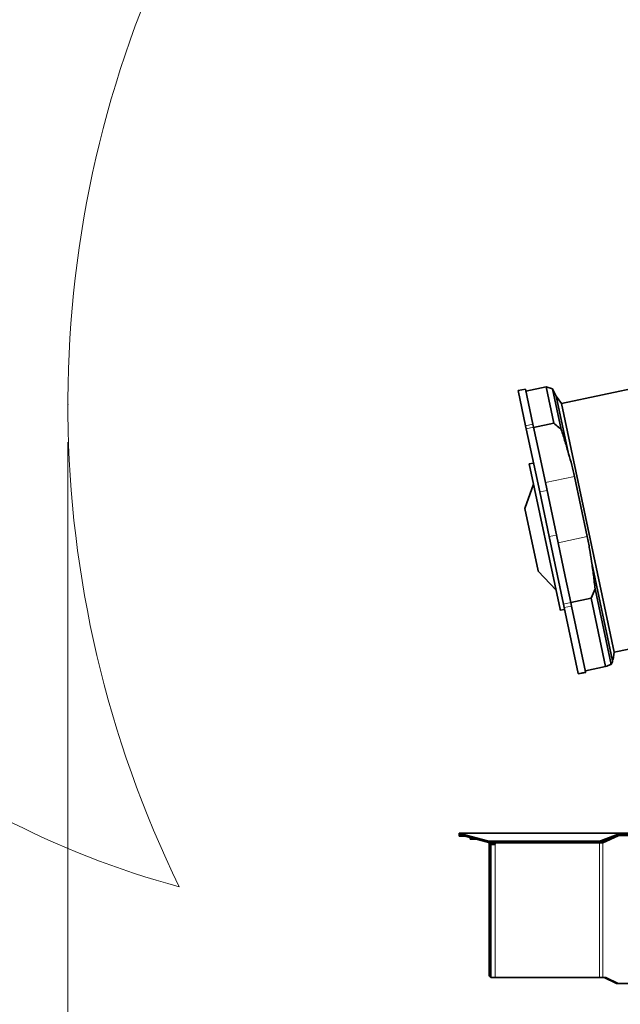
# Model space of a CAD drawing. Header units: millimetres. Extents: x 0 to 14900, y 0 to 10500.
# Tile 4 of 56: x 2214 to 3017, y 4523 to 5839. Entities that reach past the tile are written whole.
import ezdxf

# ---------------------------------------------------------------- set-up
doc = ezdxf.new("R2010")
doc.units = ezdxf.units.MM
doc.header["$LTSCALE"] = 25
doc.header["$PDSIZE"] = -1
doc.styles.add('SLDTEXTSTYLE0', font='TXT', dxfattribs={"width": 0.605})
doc.dimstyles.new('SLDDIMSTYLE0', dxfattribs={"dimtxt": 87.5, "dimasz": 87.5, "dimexe": 0, "dimexo": 0.0625, "dimgap": 21.875, "dimtad": 1, "dimdec": 0, "dimrnd": 1e-09, "dimzin": 12, "dimdsep": 46, "dimtxsty": 'SLDTEXTSTYLE0', "dimsah": 1, "dimcen": 0.09, "dimadec": 0, "dimazin": 3, "dimtfac": 1, "dimtofl": 0, "dimtmove": 0, "dimatfit": 3, "dimfxl": 1, "dimfrac": 2, "dimtolj": 1, "dimtzin": 12, "dimarcsym": 0})

# ---------------------------------------------------------------- blocks, each defined once
blk = doc.blocks.new('_D_1')
at = {"color": 7, "linetype": 'Continuous', "lineweight": 0}
for p, q in [((2278.9, 5274.3), (2278.9, 3956.8)), ((3428.9, 4503.3), (3428.9, 3956.8)), ((2278.9, 3994.3), (3428.9, 3994.3))]:
    blk.add_line(p, q, dxfattribs=at)
at = {"color": 7, "linetype": 'Continuous', "lineweight": 18}
for points in [[(2278.9, 3994.3), (2366.4, 3981.8), (2366.4, 4006.8)], [(3428.9, 3994.3), (3341.4, 4006.8), (3341.4, 3981.8)]]:
    blk.add_solid(points, dxfattribs=at)
at = {"color": 7, "linetype": 'Continuous', "lineweight": 18, "insert": (2720.2, 4107.1), "char_height": 87.5, "attachment_point": 1, "style": 'SLDTEXTSTYLE0'}
blk.add_mtext('1150', dxfattribs=at)
blk = doc.blocks.new('_D_2')
at = {"color": 7, "linetype": 'Continuous', "lineweight": 0}
for p, q in [((1569.4, 5749.7), (1569.4, 3706.8)), ((3428.9, 4045.5), (3428.9, 3706.8)), ((1569.4, 3744.3), (3428.9, 3744.3))]:
    blk.add_line(p, q, dxfattribs=at)
at = {"color": 7, "linetype": 'Continuous', "lineweight": 18}
for points in [[(1569.4, 3744.3), (1656.9, 3731.8), (1656.9, 3756.8)], [(3428.9, 3744.3), (3341.4, 3756.8), (3341.4, 3731.8)]]:
    blk.add_solid(points, dxfattribs=at)
at = {"color": 7, "linetype": 'Continuous', "lineweight": 18, "insert": (2365.5, 3857.1), "char_height": 87.5, "attachment_point": 1, "style": 'SLDTEXTSTYLE0'}
blk.add_mtext('1859', dxfattribs=at)

msp = doc.modelspace()

# ---------------------------------------------------------------- linework, layer by layer
at = {"color": 7, "linetype": 'Continuous', "lineweight": 35}
for p, q in [((3106.0217527, 5361.4146968), (2938.3773996, 5325.7786242)), ((2890.334099, 5345.21404), (2880.5526487, 5343.1348022)), ((2900.2980499, 5298.340185), (2890.334099, 5345.21404)), ((2917.9634801, 5348.0201732), (2890.9578703, 5342.2796049)), ((2926.5775638, 5345.3417756), (2917.9634801, 5348.0201732)), ((2928.2931619, 5299.425794), (2917.9634801, 5348.0201732)), ((2931.5928948, 5335.7961348), (2926.5775638, 5345.3417756)), ((2926.5775638, 5345.3417756), (2938.121207, 5291.0365041)), ((2890.5165996, 5296.2609472), (2880.5526487, 5343.1348022)), ((2938.3773996, 5325.7786242), (2931.5928948, 5335.7961348)), ((2931.5928948, 5335.7961348), (2948.0150849, 5258.5404992)), ((2938.3773996, 5325.7786242), (3009.0714844, 4993.2093135)), ((2891.3770475, 5292.2131039), (2890.5165996, 5296.2609472)), ((2901.1584978, 5294.2923417), (2900.2980499, 5298.340185)), ((2908.0998641, 5261.637765), (2901.1584978, 5294.2923417)), ((2928.2931619, 5299.425794), (2901.2875522, 5293.6852256)), ((2909.3629266, 5207.601337), (2891.3770475, 5292.2131039)), ((2916.9273354, 5220.1103017), (2908.0998641, 5261.637765)), ((2901.1371028, 5246.2984441), (2895.2682326, 5245.0509014)), ((2936.5371054, 5050.9079172), (2895.2682326, 5245.0509014)), ((2955.7621556, 5228.3653991), (2972.833182, 5148.0574146)), ((2900.9636617, 5218.2576421), (2889.558227, 5185.3425484)), ((2933.9983617, 5139.8023171), (2916.9273354, 5220.1103017)), ((2922.0589503, 5147.874871), (2909.3629266, 5207.601337)), ((2907.2146261, 5102.2807691), (2889.558227, 5185.3425484)), ((2941.2239432, 5057.7161472), (2922.0589503, 5147.874871)), ((2943.6089669, 5094.5907222), (2933.9983617, 5139.8023171)), ((2978.6041191, 5114.6391524), (3006.8401442, 4981.8071704)), ((2907.3497729, 5101.6449921), (2907.2146261, 5102.2807691)), ((2907.3497729, 5101.6449921), (2931.1575592, 5076.2151544)), ((2951.0053935, 5059.795385), (2943.6089669, 5094.5907222)), ((2983.4080311, 5077.9916944), (2978.0312466, 5065.440722)), ((2983.4080311, 5077.9916944), (3004.8461602, 4977.1393551)), ((2942.2370245, 5052.9502639), (2941.2239432, 5057.7161472)), ((2952.0184749, 5055.0295017), (2951.0053935, 5059.795385)), ((2978.0312466, 5065.440722), (2951.0256368, 5059.7001536)), ((2997.4106168, 4974.2734935), (2978.0312466, 5065.440722)), ((2936.8529884, 5049.4218951), (2936.5371054, 5050.9079172)), ((2936.8529884, 5049.4218951), (2942.7218586, 5050.6694378)), ((2960.9587608, 4964.8767719), (2942.2370245, 5052.9502639)), ((2970.7402111, 4966.9560097), (2952.0184749, 5055.0295017)), ((3009.0714844, 4993.2093135), (3094.3126876, 5011.3289916)), ((3007.3378015, 4983.4833329), (3009.0714844, 4993.2093135)), ((3006.8401442, 4981.8071704), (3007.2938376, 4983.4911696)), ((2961.0767282, 4964.3218125), (2960.9587608, 4964.8767719)), ((2961.0767282, 4964.3218125), (2970.8581785, 4966.4010503)), ((2997.4106168, 4974.2734935), (2970.405007, 4968.5329252)), ((2970.8581785, 4966.4010503), (2970.7402111, 4966.9560097)), ((2801.8889757, 4749.2675931), (2801.8889757, 4751.2675931)), ((2801.8889757, 4751.2675931), (2804.6969723, 4751.2675931)), ((2804.6969723, 4749.2675931), (2801.8889757, 4749.2675931)), ((2801.8889757, 4747.2675931), (2801.8889757, 4749.2675931)), ((2809.6492352, 4747.2675931), (2801.8889757, 4747.2675931)), ((2804.6969723, 4751.2675931), (2805.5458632, 4750.8928243)), ((2804.6969723, 4751.2675931), (3016.8889757, 4751.2675931)), ((2804.6969723, 4751.2675931), (2804.6969723, 4749.2675931)), ((2804.6969723, 4749.2675931), (2805.5458632, 4749.0802087)), ((2805.5458632, 4749.0802087), (2805.5458632, 4750.8928243)), ((2811.2889969, 4748.5973208), (2839.4569486, 4741.1571391)), ((2811.2889969, 4746.7847052), (2839.4569486, 4739.3445235)), ((2816.3639757, 4745.4442185), (2816.3639757, 4743.1875931)), ((2824.9073847, 4743.1875931), (2816.3639757, 4743.1875931)), ((2844.756938, 4740.5147521), (2985.4472263, 4740.5147521)), ((3005.3454058, 4744.8461493), (2991.3901807, 4738.2675931)), ((2992.1626556, 4741.6094786), (3016.3997497, 4750.8928243)), ((2992.1626556, 4739.7968631), (3016.3997497, 4749.0802087)), ((3014.1804087, 4748.0110096), (2993.5115011, 4738.2675931)), ((3014.2781612, 4748.2675931), (3015.2984427, 4748.2675931)), ((3042.1302961, 4748.2675931), (3015.2984427, 4748.2675931)), ((3016.3997497, 4749.0802087), (3016.3997497, 4750.8928243)), ((3016.3997497, 4749.0802087), (3016.8889757, 4749.2675931)), ((3016.8889757, 4751.2675931), (3016.8889757, 4749.2675931)), ((3016.8889757, 4751.2675931), (3050.9600435, 4751.2675931)), ((3016.8889757, 4749.2675931), (3050.9600435, 4749.2675931)), ((2841.8889757, 4738.3717544), (2841.8889757, 4738.8796717)), ((2841.8889757, 4738.3717544), (2841.8889757, 4562.2675931)), ((2843.8889757, 4738.7180858), (2843.8889757, 4738.3717544)), ((2843.8889757, 4738.3717544), (2843.8889757, 4562.2675931)), ((2843.8889757, 4736.2675931), (2848.8889757, 4736.2675931)), ((2844.756938, 4738.7021366), (2985.4472263, 4738.7021366)), ((2846.8889757, 4738.7021366), (2846.8889757, 4736.2675931)), ((2989.2688604, 4738.2675931), (2850.8889757, 4738.2675931)), ((2989.2688604, 4738.2675931), (2993.5115011, 4738.2675931)), ((2843.8889757, 4558.8034915), (2843.8889757, 4558.2675931)), ((2849.8889757, 4558.2675931), (2843.8889757, 4558.2675931)), ((2843.9010977, 4562.047727), (2843.9010977, 4558.7965211)), ((2989.2688604, 4558.2675931), (2849.8889757, 4558.2675931)), ((2993.5115011, 4558.2675931), (2989.2688604, 4558.2675931)), ((2997.7541417, 4558.2675931), (2993.5115011, 4558.2675931)), ((2995.6328214, 4558.2675931), (3012.0590883, 4550.5241766)), ((2997.7541417, 4558.2675931), (3014.1804087, 4550.5241766)), ((3015.2984427, 4550.2675931), (3013.1771223, 4550.2675931)), ((3015.2984427, 4550.2675931), (3042.1302961, 4550.2675931))]:
    msp.add_line(p, q, dxfattribs=at)
at = {"color": 8, "linetype": 'Continuous', "lineweight": 18}
for p, q in [((2890.5165996, 5296.2609472), (2900.2980499, 5298.340185)), ((2891.3770475, 5292.2131039), (2901.1584978, 5294.2923417)), ((2955.7621556, 5228.3653991), (2916.9273354, 5220.1103017)), ((2909.3629266, 5207.601337), (2919.144377, 5209.6805748)), ((2922.0589503, 5147.874871), (2931.8404007, 5149.9541088)), ((2972.833182, 5148.0574146), (2933.9983617, 5139.8023171)), ((2941.2239432, 5057.7161472), (2951.0053935, 5059.795385)), ((2942.2370245, 5052.9502639), (2952.0184749, 5055.0295017)), ((2960.9587608, 4964.8767719), (2970.7402111, 4966.9560097)), ((2805.5458632, 4750.8928243), (3016.3997497, 4750.8928243)), ((2811.2889969, 4748.5973208), (2811.2889969, 4746.7847052)), ((2839.4569486, 4739.3445235), (2839.4569486, 4741.1571391)), ((2844.756938, 4740.5147521), (2844.756938, 4738.7021366)), ((2985.4472263, 4738.7021366), (2985.4472263, 4740.5147521)), ((2991.3901807, 4739.5294253), (2991.3901807, 4738.2675931)), ((2992.1626556, 4741.6094786), (2992.1626556, 4739.7968631)), ((3014.1804087, 4748.0110096), (3013.6082692, 4748.0110096)), ((2843.8889757, 4738.3717544), (2841.8889757, 4738.3717544)), ((2849.8889757, 4738.7021366), (2849.8889757, 4737.2675931)), ((2849.8889757, 4737.2675931), (2849.8889757, 4558.2675931)), ((2989.2688604, 4739.022926), (2989.2688604, 4738.2675931)), ((2989.2688604, 4738.2675931), (2989.2688604, 4558.2675931)), ((2993.5115011, 4738.2675931), (2993.5115011, 4558.2675931)), ((2843.8889757, 4562.2675931), (2841.8889757, 4562.2675931)), ((3012.0590883, 4550.5241766), (3014.1804087, 4550.5241766))]:
    msp.add_line(p, q, dxfattribs=at)
at = {"color": 7, "linetype": 'Continuous', "lineweight": 18}
for centre, radius, start, end in [((3748.8889757, 5324.2675931), 2284.8733767, 5, 155), ((3748.8889757, 5324.2675931), 1470.0106292, 103.9946004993, 206.0053995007), ((2729.2927153, 5799.7131376), 1159.8733767, 155, 254.9292866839)]:
    msp.add_arc(centre, radius, start, end, dxfattribs=at)
at = {"color": 7, "linetype": 'Continuous', "lineweight": 35}
for centre, radius, start, end in [((2816.6696415, 4770.3913294), 22.4483885, 240.2955052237, 256.1317806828), ((2816.6696415, 4768.5787138), 22.4483885, 240.2955052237, 256.1317806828), ((2844.6224823, 4761.5903067), 21.0759834, 255.8127887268, 270.3655248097), ((2985.7433894, 4759.8427273), 19.3302441, 269.1221238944, 289.3953193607), ((2985.7433894, 4758.0301117), 19.3302441, 269.1221238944, 289.3953193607), ((3015.3098964, 4745.6535387), 2.6140795, 90.2510462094, 115.5995446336), ((2844.6224823, 4759.7776911), 21.0759834, 255.8127887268, 270.3655248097), ((2850.8889757, 4737.2675931), 1, 90, 179.9999999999), ((2845.8889757, 4562.2675931), 4, 180, 240.2002947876), ((2845.8889757, 4562.2675931), 2, 179.9999999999, 186.3114570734), ((3013.1885761, 4552.8816475), 2.6140795, 244.4004553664, 269.7489537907), ((3015.3098964, 4552.8816475), 2.6140795, 244.4004553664, 269.7489537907)]:
    msp.add_arc(centre, radius, start, end, dxfattribs=at)
for points, knots in [([(2928.2931619, 5299.425794), (2930.3025293, 5297.7820654), (2933.6430564, 5295.0494043), (2936.8451939, 5292.1799479), (2938.121207, 5291.0365041)], [0, 0, 0, 0, 0.6015120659, 1, 1, 1, 1]), ([(2938.121207, 5291.0365041), (2939.8832312, 5285.6551032), (2943.4083951, 5274.8888947), (2946.4791977, 5263.9911138), (2948.0150849, 5258.5404992)], [0, 0, 0, 0, 0.4998417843, 1, 1, 1, 1]), ([(2948.0150849, 5258.5404992), (2949.4621661, 5253.5540674), (2952.3584016, 5243.5740606), (2954.6270297, 5233.4373714), (2955.7621556, 5228.3653991)], [0, 0, 0, 0, 0.4996421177, 1, 1, 1, 1]), ([(2972.833182, 5148.0574146), (2973.9535993, 5142.5193097), (2976.1960726, 5131.4349995), (2977.801046, 5120.2404952), (2978.6041191, 5114.6391524)], [0, 0, 0, 0, 0.4996345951, 1, 1, 1, 1]), ([(2978.6041191, 5114.6391524), (2979.5217842, 5108.5487048), (2981.3577311, 5096.3637164), (2982.7244447, 5084.117073), (2983.4080311, 5077.9916944)], [0, 0, 0, 0, 0.4998320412, 1, 1, 1, 1]), ([(2997.4106168, 4974.2734935), (2999.6292693, 4975.1148305), (3002.1703859, 4976.0784493), (3004.5448447, 4977.0198878), (3004.8461602, 4977.1393551)], [0, 0, 0, 0, 0.8731014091, 1, 1, 1, 1]), ([(3004.8461602, 4977.1393551), (3005.2939488, 4977.9405706), (3006.1898096, 4979.5435089), (3006.6233203, 4981.0524574), (3006.8401442, 4981.8071704)], [0, 0, 0, 0, 0.4998417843, 1, 1, 1, 1]), ([(2849.8889757, 4737.2675931), (2849.8779275, 4737.1551976), (2849.8558308, 4736.930403), (2849.6835602, 4736.6308999), (2849.4307009, 4736.4053617), (2849.1494057, 4736.284958), (2848.9641696, 4736.2726069), (2848.8889757, 4736.2675931)], [0, 0, 0, 0, 0.2140405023, 0.4280875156, 0.6418685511, 0.8546217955, 1, 1, 1, 1])]:
    msp.add_open_spline(points, degree=3, knots=knots, dxfattribs=at)
msp.add_open_spline([(3016.3997497, 4750.8928243), (3016.4812874, 4751.00157), (3016.6443627, 4751.2190614), (3016.8074381, 4751.2514159), (3016.8889757, 4751.2675931)], degree=3, dxfattribs=at)
at = {"color": 7, "linetype": 'Continuous', "lineweight": 0}
msp.add_point((2278.8783465, 5324.2675931), dxfattribs=at)

# ---------------------------------------------------------------- dimensions: what is measured, and where the dimension line sits
at = {"color": 7, "linetype": 'Continuous', "lineweight": 18}
for base, p1, picture, middle in [((3428.8889757, 3744.2675931), (1569.4193386, 5799.7131376), '_D_2', (2499.1541572, 3744.2675931)), ((3428.8889757, 3994.2675931), (2278.8783465, 5324.2675931), '_D_1', (2853.8836611, 3994.2675931))]:
    dim = msp.add_linear_dim(base=base, p1=p1, p2=(3428.8889757, 4095.4675931), dimstyle='SLDDIMSTYLE0', dxfattribs=at)
    dim.commit()
    dim.dimension.update_dxf_attribs({"geometry": picture, "text_midpoint": middle, "dimtype": 160})

doc.saveas('drawing.dxf')
